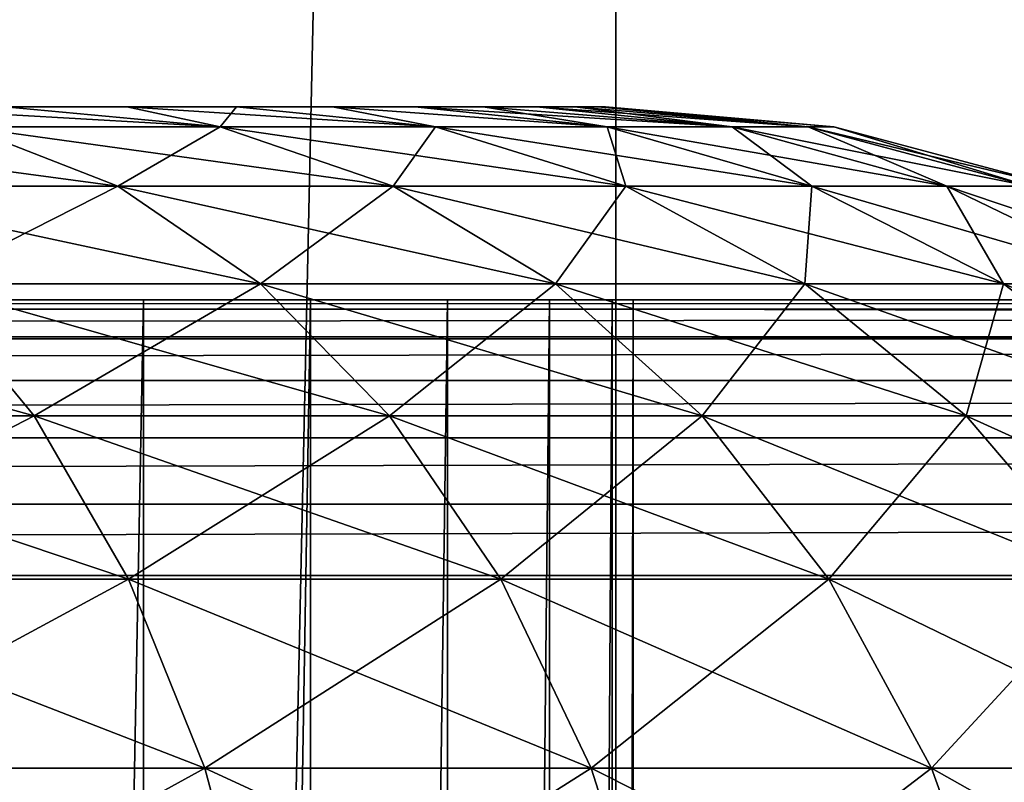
# Model space of a CAD drawing. Header units: millimetres. Extents: x -35 to 35, y -25 to 51.
# Tile 71 of 121: x 3.5 to 5.3, y 24.1 to 25.5. Entities that reach past the tile are written whole.
import ezdxf

# ---------------------------------------------------------------- set-up
doc = ezdxf.new("R2010")
doc.units = ezdxf.units.MM
doc.header["$LTSCALE"] = 65.185185
for name, color, linetype in [('100', 7, 'CONTINUOUS'), ('103', 7, 'CONTINUOUS'), ('106', 7, 'CONTINUOUS'), ('108', 7, 'CONTINUOUS'), ('110', 7, 'CONTINUOUS'), ('136', 7, 'CONTINUOUS'), ('137', 7, 'CONTINUOUS'), ('138', 7, 'CONTINUOUS'), ('30', 7, 'CONTINUOUS'), ('31', 7, 'CONTINUOUS'), ('97', 7, 'CONTINUOUS')]:
    doc.layers.add(name, color=color, linetype=linetype)

msp = doc.modelspace()

# ---------------------------------------------------------------- linework, layer by layer
at = {"layer": '100', "linetype": 'Continuous'}
for points in [[(-24.5, 25, 72.9), (24.5, 25, 72.9), (24.5, 25, -30.8929), (-24.5, 25, 72.9)], [(3.7111, 25, -13.4371), (-24.5, 25, 72.9), (4.0142, 25, -13.6858), (3.7111, 25, -13.4371)], [(3.3654, 25, -13.2522), (-24.5, 25, 72.9), (3.7111, 25, -13.4371), (3.3654, 25, -13.2522)], [(4.0142, 25, -13.6858), (-24.5, 25, 72.9), (24.5, 25, -30.8929), (4.0142, 25, -13.6858)], [(4.2629, 25, -13.9889), (4.0142, 25, -13.6858), (24.5, 25, -30.8929), (4.2629, 25, -13.9889)], [(4.4478, 25, -14.3346), (4.2629, 25, -13.9889), (24.5, 25, -30.8929), (4.4478, 25, -14.3346)], [(4.5616, 25, -14.7098), (4.4478, 25, -14.3346), (24.5, 25, -30.8929), (4.5616, 25, -14.7098)], [(4.6, 25, -15.1), (4.5616, 25, -14.7098), (24.5, 25, -30.8929), (4.6, 25, -15.1)], [(4.6, 25, -30.8929), (4.6, 25, -15.1), (24.5, 25, -30.8929), (4.6, 25, -30.8929)]]:
    msp.add_3dface(points, dxfattribs=at)
at = {"layer": '103', "linetype": 'Continuous'}
for points in [[(4.6, 25, -15.1), (4.6, 25, -30.8929), (4.6, 7, -15.1), (4.6, 25, -15.1)], [(4.6, 25, -30.8929), (4.6, 24.983, -31.0223), (4.6, 7, -15.1), (4.6, 25, -30.8929)], [(4.6, 24.983, -31.0223), (4.6, 24.933, -31.1429), (4.6, 7, -15.1), (4.6, 24.983, -31.0223)], [(4.6, 24.933, -31.1429), (4.6, 24.8536, -31.2464), (4.6, 7, -15.1), (4.6, 24.933, -31.1429)], [(4.6, 24.8536, -31.2464), (4.6, 23.1464, -32.9536), (4.6, 7, -15.1), (4.6, 24.8536, -31.2464)]]:
    msp.add_3dface(points, dxfattribs=at)
at = {"layer": '106', "linetype": 'Continuous'}
for points in [[(3.7111, 25, -13.4371), (3.7111, 7, -13.4371), (3.3654, 7, -13.2522), (3.7111, 25, -13.4371)], [(3.3654, 25, -13.2522), (3.7111, 25, -13.4371), (3.3654, 7, -13.2522), (3.3654, 25, -13.2522)], [(4.0142, 25, -13.6858), (4.0142, 7, -13.6858), (3.7111, 7, -13.4371), (4.0142, 25, -13.6858)], [(3.7111, 25, -13.4371), (4.0142, 25, -13.6858), (3.7111, 7, -13.4371), (3.7111, 25, -13.4371)], [(4.2629, 25, -13.9889), (4.2629, 7, -13.9889), (4.0142, 7, -13.6858), (4.2629, 25, -13.9889)], [(4.0142, 25, -13.6858), (4.2629, 25, -13.9889), (4.0142, 7, -13.6858), (4.0142, 25, -13.6858)], [(4.4478, 25, -14.3346), (4.4478, 7, -14.3346), (4.2629, 7, -13.9889), (4.4478, 25, -14.3346)], [(4.2629, 25, -13.9889), (4.4478, 25, -14.3346), (4.2629, 7, -13.9889), (4.2629, 25, -13.9889)], [(4.5616, 25, -14.7098), (4.5616, 7, -14.7098), (4.4478, 7, -14.3346), (4.5616, 25, -14.7098)], [(4.4478, 25, -14.3346), (4.5616, 25, -14.7098), (4.4478, 7, -14.3346), (4.4478, 25, -14.3346)], [(4.6, 25, -15.1), (4.6, 7, -15.1), (4.5616, 7, -14.7098), (4.6, 25, -15.1)], [(4.5616, 25, -14.7098), (4.6, 25, -15.1), (4.5616, 7, -14.7098), (4.5616, 25, -14.7098)]]:
    msp.add_3dface(points, dxfattribs=at)
at = {"layer": '108', "linetype": 'Continuous'}
for points in [[(24.5, 23.1464, -32.9536), (4.6, 23.1464, -32.9536), (24.5, 24.8536, -31.2464), (24.5, 23.1464, -32.9536)], [(4.6, 23.1464, -32.9536), (4.6, 24.8536, -31.2464), (24.5, 24.8536, -31.2464), (4.6, 23.1464, -32.9536)]]:
    msp.add_3dface(points, dxfattribs=at)
at = {"layer": '110', "linetype": 'Continuous'}
for points in [[(4.6, 25, -30.8929), (24.5, 25, -30.8929), (24.5, 24.983, -31.0223), (4.6, 25, -30.8929)], [(4.6, 24.983, -31.0223), (4.6, 25, -30.8929), (24.5, 24.983, -31.0223), (4.6, 24.983, -31.0223)], [(24.5, 24.9329, -31.143), (4.6, 24.983, -31.0223), (24.5, 24.983, -31.0223), (24.5, 24.9329, -31.143)], [(4.6, 24.933, -31.1429), (4.6, 24.983, -31.0223), (24.5, 24.9329, -31.143), (4.6, 24.933, -31.1429)], [(24.5, 24.8536, -31.2464), (4.6, 24.933, -31.1429), (24.5, 24.9329, -31.143), (24.5, 24.8536, -31.2464)], [(4.6, 24.8536, -31.2464), (4.6, 24.933, -31.1429), (24.5, 24.8536, -31.2464), (4.6, 24.8536, -31.2464)]]:
    msp.add_3dface(points, dxfattribs=at)
at = {"layer": '136', "color": 18, "linetype": 'Continuous', "true_color": 0x000000}
for points in [[(-4.536, 25.35, 7.5434), (-4.55, 25.35, 7.9), (4.536, 25.35, 7.5434), (-4.536, 25.35, 7.5434)], [(-4.536, 25.35, 8.2566), (4.55, 25.35, 7.9), (-4.55, 25.35, 7.9), (-4.536, 25.35, 8.2566)], [(-4.55, 25.35, 7.9), (4.55, 25.35, 7.9), (4.536, 25.35, 7.5434), (-4.55, 25.35, 7.9)], [(4.4941, 25.35, 7.189), (-4.536, 25.35, 7.5434), (4.536, 25.35, 7.5434), (4.4941, 25.35, 7.189)], [(-4.4941, 25.35, 7.189), (-4.536, 25.35, 7.5434), (4.4941, 25.35, 7.189), (-4.4941, 25.35, 7.189)], [(-4.4941, 25.35, 8.611), (4.536, 25.35, 8.2566), (-4.536, 25.35, 8.2566), (-4.4941, 25.35, 8.611)], [(4.536, 25.35, 8.2566), (4.55, 25.35, 7.9), (-4.536, 25.35, 8.2566), (4.536, 25.35, 8.2566)], [(4.4244, 25.35, 6.8385), (-4.4941, 25.35, 7.189), (4.4941, 25.35, 7.189), (4.4244, 25.35, 6.8385)], [(-4.4244, 25.35, 6.8385), (-4.4941, 25.35, 7.189), (4.4244, 25.35, 6.8385), (-4.4244, 25.35, 6.8385)], [(4.4941, 25.35, 8.611), (4.536, 25.35, 8.2566), (-4.4941, 25.35, 8.611), (4.4941, 25.35, 8.611)], [(-4.4244, 25.35, 8.9615), (4.4941, 25.35, 8.611), (-4.4941, 25.35, 8.611), (-4.4244, 25.35, 8.9615)], [(-4.3275, 25.35, 6.4945), (-4.4244, 25.35, 6.8385), (4.3275, 25.35, 6.4945), (-4.3275, 25.35, 6.4945)], [(4.3275, 25.35, 6.4945), (-4.4244, 25.35, 6.8385), (4.4244, 25.35, 6.8385), (4.3275, 25.35, 6.4945)], [(-4.3275, 25.35, 9.3055), (4.4244, 25.35, 8.9615), (-4.4244, 25.35, 8.9615), (-4.3275, 25.35, 9.3055)], [(4.4244, 25.35, 8.9615), (4.4941, 25.35, 8.611), (-4.4244, 25.35, 8.9615), (4.4244, 25.35, 8.9615)], [(-4.2038, 25.35, 6.1593), (-4.3275, 25.35, 6.4945), (4.2038, 25.35, 6.1593), (-4.2038, 25.35, 6.1593)], [(4.2038, 25.35, 6.1593), (-4.3275, 25.35, 6.4945), (4.3275, 25.35, 6.4945), (4.2038, 25.35, 6.1593)], [(4.3275, 25.35, 9.3055), (4.4244, 25.35, 8.9615), (-4.3275, 25.35, 9.3055), (4.3275, 25.35, 9.3055)], [(-4.2038, 25.35, 9.6407), (4.3275, 25.35, 9.3055), (-4.3275, 25.35, 9.3055), (-4.2038, 25.35, 9.6407)], [(-4.0543, 25.35, 5.8349), (-4.2038, 25.35, 6.1593), (4.0543, 25.35, 5.8349), (-4.0543, 25.35, 5.8349)], [(4.0543, 25.35, 5.8349), (-4.2038, 25.35, 6.1593), (4.2038, 25.35, 6.1593), (4.0543, 25.35, 5.8349)], [(4.2038, 25.35, 9.6407), (4.3275, 25.35, 9.3055), (-4.2038, 25.35, 9.6407), (4.2038, 25.35, 9.6407)], [(-4.0543, 25.35, 9.9651), (4.2038, 25.35, 9.6407), (-4.2038, 25.35, 9.6407), (-4.0543, 25.35, 9.9651)], [(-3.8798, 25.35, 5.5231), (-4.0543, 25.35, 5.8349), (3.8798, 25.35, 5.5231), (-3.8798, 25.35, 5.5231)], [(3.8798, 25.35, 5.5231), (-4.0543, 25.35, 5.8349), (4.0543, 25.35, 5.8349), (3.8798, 25.35, 5.5231)], [(-3.8798, 25.35, 10.2769), (4.0543, 25.35, 9.9651), (-4.0543, 25.35, 9.9651), (-3.8798, 25.35, 10.2769)], [(4.0543, 25.35, 9.9651), (4.2038, 25.35, 9.6407), (-4.0543, 25.35, 9.9651), (4.0543, 25.35, 9.9651)], [(-3.6812, 25.35, 5.2259), (-3.8798, 25.35, 5.5231), (3.6812, 25.35, 5.2259), (-3.6812, 25.35, 5.2259)], [(3.6812, 25.35, 5.2259), (-3.8798, 25.35, 5.5231), (3.8798, 25.35, 5.5231), (3.6812, 25.35, 5.2259)], [(3.8798, 25.35, 10.2769), (4.0543, 25.35, 9.9651), (-3.8798, 25.35, 10.2769), (3.8798, 25.35, 10.2769)], [(-3.6812, 25.35, 10.5741), (3.8798, 25.35, 10.2769), (-3.8798, 25.35, 10.2769), (-3.6812, 25.35, 10.5741)], [(3.4601, 25.35, 4.9453), (-3.6812, 25.35, 5.2259), (3.6812, 25.35, 5.2259), (3.4601, 25.35, 4.9453)], [(3.6812, 25.35, 10.5741), (3.8798, 25.35, 10.2769), (-3.6812, 25.35, 10.5741), (3.6812, 25.35, 10.5741)], [(-3.4601, 25.35, 10.8547), (3.6812, 25.35, 10.5741), (-3.6812, 25.35, 10.5741), (-3.4601, 25.35, 10.8547)], [(3.4601, 25.35, 10.8547), (3.6812, 25.35, 10.5741), (-3.4601, 25.35, 10.8547), (3.4601, 25.35, 10.8547)]]:
    msp.add_3dface(points, dxfattribs=at)
at = {"layer": '137', "color": 18, "linetype": 'Continuous', "true_color": 0x000000}
for points in [[(3.4601, 25.35, 10.8547), (3.2177, 25.35, 11.117), (3.8505, 25.314, 11.0326), (3.4601, 25.35, 10.8547)], [(3.8505, 25.314, 11.0326), (3.2177, 25.35, 11.117), (3.3881, 25.314, 11.5278), (3.8505, 25.314, 11.0326)], [(3.6812, 25.35, 10.5741), (3.4601, 25.35, 10.8547), (3.8505, 25.314, 11.0326), (3.6812, 25.35, 10.5741)], [(3.8798, 25.35, 10.2769), (3.6812, 25.35, 10.5741), (4.2412, 25.314, 10.4791), (3.8798, 25.35, 10.2769)], [(4.2412, 25.314, 10.4791), (3.6812, 25.35, 10.5741), (3.8505, 25.314, 11.0326), (4.2412, 25.314, 10.4791)], [(4.0543, 25.35, 9.9651), (3.8798, 25.35, 10.2769), (4.2412, 25.314, 10.4791), (4.0543, 25.35, 9.9651)], [(4.5529, 25.314, 9.8776), (4.0543, 25.35, 9.9651), (4.2412, 25.314, 10.4791), (4.5529, 25.314, 9.8776)], [(4.2038, 25.35, 9.6407), (4.0543, 25.35, 9.9651), (4.5529, 25.314, 9.8776), (4.2038, 25.35, 9.6407)], [(4.7798, 25.314, 9.2392), (4.2038, 25.35, 9.6407), (4.5529, 25.314, 9.8776), (4.7798, 25.314, 9.2392)], [(4.3275, 25.35, 9.3055), (4.2038, 25.35, 9.6407), (4.7798, 25.314, 9.2392), (4.3275, 25.35, 9.3055)], [(4.4244, 25.35, 8.9615), (4.3275, 25.35, 9.3055), (4.7798, 25.314, 9.2392), (4.4244, 25.35, 8.9615)], [(4.9176, 25.314, 8.5759), (4.4244, 25.35, 8.9615), (4.7798, 25.314, 9.2392), (4.9176, 25.314, 8.5759)], [(4.4941, 25.35, 8.611), (4.4244, 25.35, 8.9615), (4.9176, 25.314, 8.5759), (4.4941, 25.35, 8.611)], [(4.536, 25.35, 8.2566), (4.4941, 25.35, 8.611), (4.9176, 25.314, 8.5759), (4.536, 25.35, 8.2566)], [(4.9639, 25.314, 7.9), (4.536, 25.35, 8.2566), (4.9176, 25.314, 8.5759), (4.9639, 25.314, 7.9)], [(4.55, 25.35, 7.9), (4.536, 25.35, 8.2566), (4.9639, 25.314, 7.9), (4.55, 25.35, 7.9)], [(3.3881, 25.314, 11.5278), (2.8626, 25.314, 11.9553), (3.6643, 25.2061, 11.8235), (3.3881, 25.314, 11.5278)], [(3.6643, 25.2061, 11.8235), (2.8626, 25.314, 11.9553), (3.0959, 25.2061, 12.2859), (3.6643, 25.2061, 11.8235)], [(3.8505, 25.314, 11.0326), (3.3881, 25.314, 11.5278), (4.1644, 25.2061, 11.288), (3.8505, 25.314, 11.0326)], [(4.1644, 25.2061, 11.288), (3.3881, 25.314, 11.5278), (3.6643, 25.2061, 11.8235), (4.1644, 25.2061, 11.288)], [(4.2412, 25.314, 10.4791), (3.8505, 25.314, 11.0326), (4.5869, 25.2061, 10.6894), (4.2412, 25.314, 10.4791)], [(4.5869, 25.2061, 10.6894), (3.8505, 25.314, 11.0326), (4.1644, 25.2061, 11.288), (4.5869, 25.2061, 10.6894)], [(4.5529, 25.314, 9.8776), (4.2412, 25.314, 10.4791), (4.924, 25.2061, 10.0388), (4.5529, 25.314, 9.8776)], [(4.924, 25.2061, 10.0388), (4.2412, 25.314, 10.4791), (4.5869, 25.2061, 10.6894), (4.924, 25.2061, 10.0388)], [(4.7798, 25.314, 9.2392), (4.5529, 25.314, 9.8776), (5.1694, 25.2061, 9.3484), (4.7798, 25.314, 9.2392)], [(5.1694, 25.2061, 9.3484), (4.5529, 25.314, 9.8776), (4.924, 25.2061, 10.0388), (5.1694, 25.2061, 9.3484)], [(4.9176, 25.314, 8.5759), (4.7798, 25.314, 9.2392), (5.3185, 25.2061, 8.631), (4.9176, 25.314, 8.5759)], [(5.3185, 25.2061, 8.631), (4.7798, 25.314, 9.2392), (5.1694, 25.2061, 9.3484), (5.3185, 25.2061, 8.631)], [(4.9639, 25.314, 7.9), (4.9176, 25.314, 8.5759), (5.3685, 25.2061, 7.9), (4.9639, 25.314, 7.9)], [(5.3685, 25.2061, 7.9), (4.9176, 25.314, 8.5759), (5.3185, 25.2061, 8.631), (5.3685, 25.2061, 7.9)], [(3.9234, 25.0295, 12.101), (3.0959, 25.2061, 12.2859), (3.3149, 25.0295, 12.5961), (3.9234, 25.0295, 12.101)], [(3.6643, 25.2061, 11.8235), (3.0959, 25.2061, 12.2859), (3.9234, 25.0295, 12.101), (3.6643, 25.2061, 11.8235)], [(4.1644, 25.2061, 11.288), (3.6643, 25.2061, 11.8235), (4.4589, 25.0295, 11.5276), (4.1644, 25.2061, 11.288)], [(4.4589, 25.0295, 11.5276), (3.6643, 25.2061, 11.8235), (3.9234, 25.0295, 12.101), (4.4589, 25.0295, 11.5276)], [(4.9114, 25.0295, 10.8867), (4.1644, 25.2061, 11.288), (4.4589, 25.0295, 11.5276), (4.9114, 25.0295, 10.8867)], [(4.5869, 25.2061, 10.6894), (4.1644, 25.2061, 11.288), (4.9114, 25.0295, 10.8867), (4.5869, 25.2061, 10.6894)], [(5.2723, 25.0295, 10.1901), (4.5869, 25.2061, 10.6894), (4.9114, 25.0295, 10.8867), (5.2723, 25.0295, 10.1901)], [(4.924, 25.2061, 10.0388), (4.5869, 25.2061, 10.6894), (5.2723, 25.0295, 10.1901), (4.924, 25.2061, 10.0388)], [(5.535, 25.0295, 9.4508), (4.924, 25.2061, 10.0388), (5.2723, 25.0295, 10.1901), (5.535, 25.0295, 9.4508)], [(5.1694, 25.2061, 9.3484), (4.924, 25.2061, 10.0388), (5.535, 25.0295, 9.4508), (5.1694, 25.2061, 9.3484)], [(5.3185, 25.2061, 8.631), (5.1694, 25.2061, 9.3484), (5.6946, 25.0295, 8.6827), (5.3185, 25.2061, 8.631)], [(5.6946, 25.0295, 8.6827), (5.1694, 25.2061, 9.3484), (5.535, 25.0295, 9.4508), (5.6946, 25.0295, 8.6827)], [(3.3149, 25.0295, 12.5961), (2.6445, 25.0295, 13.0037), (3.5128, 24.7896, 12.8765), (3.3149, 25.0295, 12.5961)], [(3.5128, 24.7896, 12.8765), (2.6445, 25.0295, 13.0037), (2.8024, 24.7896, 13.3085), (3.5128, 24.7896, 12.8765)], [(3.9234, 25.0295, 12.101), (3.3149, 25.0295, 12.5961), (4.1577, 24.7896, 12.3518), (3.9234, 25.0295, 12.101)], [(4.1577, 24.7896, 12.3518), (3.3149, 25.0295, 12.5961), (3.5128, 24.7896, 12.8765), (4.1577, 24.7896, 12.3518)], [(4.4589, 25.0295, 11.5276), (3.9234, 25.0295, 12.101), (4.7252, 24.7896, 11.7442), (4.4589, 25.0295, 11.5276)], [(4.7252, 24.7896, 11.7442), (3.9234, 25.0295, 12.101), (4.1577, 24.7896, 12.3518), (4.7252, 24.7896, 11.7442)], [(5.2046, 24.7896, 11.065), (4.4589, 25.0295, 11.5276), (4.7252, 24.7896, 11.7442), (5.2046, 24.7896, 11.065)], [(4.9114, 25.0295, 10.8867), (4.4589, 25.0295, 11.5276), (5.2046, 24.7896, 11.065), (4.9114, 25.0295, 10.8867)], [(5.5871, 24.7896, 10.3268), (4.9114, 25.0295, 10.8867), (5.2046, 24.7896, 11.065), (5.5871, 24.7896, 10.3268)], [(5.2723, 25.0295, 10.1901), (4.9114, 25.0295, 10.8867), (5.5871, 24.7896, 10.3268), (5.2723, 25.0295, 10.1901)], [(5.535, 25.0295, 9.4508), (5.2723, 25.0295, 10.1901), (5.8655, 24.7896, 9.5434), (5.535, 25.0295, 9.4508)], [(5.8655, 24.7896, 9.5434), (5.2723, 25.0295, 10.1901), (5.5871, 24.7896, 10.3268), (5.8655, 24.7896, 9.5434)], [(3.5128, 24.7896, 12.8765), (2.8024, 24.7896, 13.3085), (3.6837, 24.4937, 13.1186), (3.5128, 24.7896, 12.8765)], [(3.6837, 24.4937, 13.1186), (2.8024, 24.7896, 13.3085), (2.9388, 24.4937, 13.5715), (3.6837, 24.4937, 13.1186)], [(4.1577, 24.7896, 12.3518), (3.5128, 24.7896, 12.8765), (4.3599, 24.4937, 12.5684), (4.1577, 24.7896, 12.3518)], [(4.3599, 24.4937, 12.5684), (3.5128, 24.7896, 12.8765), (3.6837, 24.4937, 13.1186), (4.3599, 24.4937, 12.5684)], [(4.7252, 24.7896, 11.7442), (4.1577, 24.7896, 12.3518), (4.955, 24.4937, 11.9312), (4.7252, 24.7896, 11.7442)], [(4.955, 24.4937, 11.9312), (4.1577, 24.7896, 12.3518), (4.3599, 24.4937, 12.5684), (4.955, 24.4937, 11.9312)], [(5.2046, 24.7896, 11.065), (4.7252, 24.7896, 11.7442), (5.4578, 24.4937, 11.2189), (5.2046, 24.7896, 11.065)], [(5.4578, 24.4937, 11.2189), (4.7252, 24.7896, 11.7442), (4.955, 24.4937, 11.9312), (5.4578, 24.4937, 11.2189)], [(5.5871, 24.7896, 10.3268), (5.2046, 24.7896, 11.065), (5.8589, 24.4937, 10.4449), (5.5871, 24.7896, 10.3268)], [(5.8589, 24.4937, 10.4449), (5.2046, 24.7896, 11.065), (5.4578, 24.4937, 11.2189), (5.8589, 24.4937, 10.4449)], [(3.6837, 24.4937, 13.1186), (2.9388, 24.4937, 13.5715), (3.8223, 24.1507, 13.3149), (3.6837, 24.4937, 13.1186)], [(3.8223, 24.1507, 13.3149), (2.9388, 24.4937, 13.5715), (3.0493, 24.1507, 13.7849), (3.8223, 24.1507, 13.3149)], [(4.3599, 24.4937, 12.5684), (3.6837, 24.4937, 13.1186), (4.524, 24.1507, 12.744), (4.3599, 24.4937, 12.5684)], [(4.524, 24.1507, 12.744), (3.6837, 24.4937, 13.1186), (3.8223, 24.1507, 13.3149), (4.524, 24.1507, 12.744)], [(5.1414, 24.1507, 12.0829), (4.3599, 24.4937, 12.5684), (4.524, 24.1507, 12.744), (5.1414, 24.1507, 12.0829)], [(4.955, 24.4937, 11.9312), (4.3599, 24.4937, 12.5684), (5.1414, 24.1507, 12.0829), (4.955, 24.4937, 11.9312)], [(5.4578, 24.4937, 11.2189), (4.955, 24.4937, 11.9312), (5.6631, 24.1507, 11.3438), (5.4578, 24.4937, 11.2189)], [(5.6631, 24.1507, 11.3438), (4.955, 24.4937, 11.9312), (5.1414, 24.1507, 12.0829), (5.6631, 24.1507, 11.3438)], [(3.8223, 24.1507, 13.3149), (3.0493, 24.1507, 13.7849), (3.9244, 23.7712, 13.4596), (3.8223, 24.1507, 13.3149)], [(3.9244, 23.7712, 13.4596), (3.0493, 24.1507, 13.7849), (3.1308, 23.7712, 13.9422), (3.9244, 23.7712, 13.4596)], [(4.524, 24.1507, 12.744), (3.8223, 24.1507, 13.3149), (4.6449, 23.7712, 12.8734), (4.524, 24.1507, 12.744)], [(4.6449, 23.7712, 12.8734), (3.8223, 24.1507, 13.3149), (3.9244, 23.7712, 13.4596), (4.6449, 23.7712, 12.8734)], [(5.1414, 24.1507, 12.0829), (4.524, 24.1507, 12.744), (5.2788, 23.7712, 12.1946), (5.1414, 24.1507, 12.0829)], [(5.2788, 23.7712, 12.1946), (4.524, 24.1507, 12.744), (4.6449, 23.7712, 12.8734), (5.2788, 23.7712, 12.1946)], [(5.6631, 24.1507, 11.3438), (5.1414, 24.1507, 12.0829), (5.8144, 23.7712, 11.4358), (5.6631, 24.1507, 11.3438)], [(5.8144, 23.7712, 11.4358), (5.1414, 24.1507, 12.0829), (5.2788, 23.7712, 12.1946), (5.8144, 23.7712, 11.4358)]]:
    msp.add_3dface(points, dxfattribs=at)
at = {"layer": '138', "color": 18, "linetype": 'Continuous', "true_color": 0x000000}
for points in [[(3.3881, 25.314, 4.2722), (3.4601, 25.35, 4.9453), (3.8505, 25.314, 4.7674), (3.3881, 25.314, 4.2722)], [(3.4601, 25.35, 4.9453), (3.6812, 25.35, 5.2259), (3.8505, 25.314, 4.7674), (3.4601, 25.35, 4.9453)], [(3.6812, 25.35, 5.2259), (3.8798, 25.35, 5.5231), (3.8505, 25.314, 4.7674), (3.6812, 25.35, 5.2259)], [(3.8505, 25.314, 4.7674), (3.8798, 25.35, 5.5231), (4.2412, 25.314, 5.3209), (3.8505, 25.314, 4.7674)], [(3.8798, 25.35, 5.5231), (4.0543, 25.35, 5.8349), (4.2412, 25.314, 5.3209), (3.8798, 25.35, 5.5231)], [(4.2412, 25.314, 5.3209), (4.0543, 25.35, 5.8349), (4.5529, 25.314, 5.9224), (4.2412, 25.314, 5.3209)], [(4.0543, 25.35, 5.8349), (4.2038, 25.35, 6.1593), (4.5529, 25.314, 5.9224), (4.0543, 25.35, 5.8349)], [(4.2038, 25.35, 6.1593), (4.3275, 25.35, 6.4945), (4.5529, 25.314, 5.9224), (4.2038, 25.35, 6.1593)], [(4.5529, 25.314, 5.9224), (4.3275, 25.35, 6.4945), (4.7798, 25.314, 6.5608), (4.5529, 25.314, 5.9224)], [(4.3275, 25.35, 6.4945), (4.4244, 25.35, 6.8385), (4.7798, 25.314, 6.5608), (4.3275, 25.35, 6.4945)], [(4.4244, 25.35, 6.8385), (4.4941, 25.35, 7.189), (4.7798, 25.314, 6.5608), (4.4244, 25.35, 6.8385)], [(4.7798, 25.314, 6.5608), (4.4941, 25.35, 7.189), (4.9176, 25.314, 7.2241), (4.7798, 25.314, 6.5608)], [(4.4941, 25.35, 7.189), (4.536, 25.35, 7.5434), (4.9176, 25.314, 7.2241), (4.4941, 25.35, 7.189)], [(4.536, 25.35, 7.5434), (4.55, 25.35, 7.9), (4.9176, 25.314, 7.2241), (4.536, 25.35, 7.5434)], [(4.55, 25.35, 7.9), (4.9639, 25.314, 7.9), (4.9176, 25.314, 7.2241), (4.55, 25.35, 7.9)], [(3.0959, 25.2061, 3.5141), (3.3881, 25.314, 4.2722), (3.6643, 25.2061, 3.9765), (3.0959, 25.2061, 3.5141)], [(3.3881, 25.314, 4.2722), (3.8505, 25.314, 4.7674), (3.6643, 25.2061, 3.9765), (3.3881, 25.314, 4.2722)], [(3.6643, 25.2061, 3.9765), (3.8505, 25.314, 4.7674), (4.1644, 25.2061, 4.512), (3.6643, 25.2061, 3.9765)], [(3.8505, 25.314, 4.7674), (4.2412, 25.314, 5.3209), (4.1644, 25.2061, 4.512), (3.8505, 25.314, 4.7674)], [(4.1644, 25.2061, 4.512), (4.2412, 25.314, 5.3209), (4.5869, 25.2061, 5.1106), (4.1644, 25.2061, 4.512)], [(4.2412, 25.314, 5.3209), (4.5529, 25.314, 5.9224), (4.5869, 25.2061, 5.1106), (4.2412, 25.314, 5.3209)], [(4.5529, 25.314, 5.9224), (4.7798, 25.314, 6.5608), (4.924, 25.2061, 5.7612), (4.5529, 25.314, 5.9224)], [(4.5869, 25.2061, 5.1106), (4.5529, 25.314, 5.9224), (4.924, 25.2061, 5.7612), (4.5869, 25.2061, 5.1106)], [(4.7798, 25.314, 6.5608), (4.9176, 25.314, 7.2241), (5.1694, 25.2061, 6.4516), (4.7798, 25.314, 6.5608)], [(4.924, 25.2061, 5.7612), (4.7798, 25.314, 6.5608), (5.1694, 25.2061, 6.4516), (4.924, 25.2061, 5.7612)], [(4.9176, 25.314, 7.2241), (4.9639, 25.314, 7.9), (5.3185, 25.2061, 7.169), (4.9176, 25.314, 7.2241)], [(5.1694, 25.2061, 6.4516), (4.9176, 25.314, 7.2241), (5.3185, 25.2061, 7.169), (5.1694, 25.2061, 6.4516)], [(4.9639, 25.314, 7.9), (5.3685, 25.2061, 7.9), (5.3185, 25.2061, 7.169), (4.9639, 25.314, 7.9)], [(3.0959, 25.2061, 3.5141), (3.6643, 25.2061, 3.9765), (3.3149, 25.0295, 3.2039), (3.0959, 25.2061, 3.5141)], [(3.3149, 25.0295, 3.2039), (3.6643, 25.2061, 3.9765), (3.9234, 25.0295, 3.699), (3.3149, 25.0295, 3.2039)], [(3.6643, 25.2061, 3.9765), (4.1644, 25.2061, 4.512), (3.9234, 25.0295, 3.699), (3.6643, 25.2061, 3.9765)], [(3.9234, 25.0295, 3.699), (4.1644, 25.2061, 4.512), (4.4589, 25.0295, 4.2724), (3.9234, 25.0295, 3.699)], [(4.1644, 25.2061, 4.512), (4.5869, 25.2061, 5.1106), (4.4589, 25.0295, 4.2724), (4.1644, 25.2061, 4.512)], [(4.4589, 25.0295, 4.2724), (4.5869, 25.2061, 5.1106), (4.9114, 25.0295, 4.9133), (4.4589, 25.0295, 4.2724)], [(4.5869, 25.2061, 5.1106), (4.924, 25.2061, 5.7612), (4.9114, 25.0295, 4.9133), (4.5869, 25.2061, 5.1106)], [(4.9114, 25.0295, 4.9133), (4.924, 25.2061, 5.7612), (5.2723, 25.0295, 5.6099), (4.9114, 25.0295, 4.9133)], [(4.924, 25.2061, 5.7612), (5.1694, 25.2061, 6.4516), (5.2723, 25.0295, 5.6099), (4.924, 25.2061, 5.7612)], [(5.1694, 25.2061, 6.4516), (5.3185, 25.2061, 7.169), (5.535, 25.0295, 6.3492), (5.1694, 25.2061, 6.4516)], [(5.2723, 25.0295, 5.6099), (5.1694, 25.2061, 6.4516), (5.535, 25.0295, 6.3492), (5.2723, 25.0295, 5.6099)], [(2.8024, 24.7896, 2.4915), (3.3149, 25.0295, 3.2039), (3.5128, 24.7896, 2.9235), (2.8024, 24.7896, 2.4915)], [(3.3149, 25.0295, 3.2039), (3.9234, 25.0295, 3.699), (3.5128, 24.7896, 2.9235), (3.3149, 25.0295, 3.2039)], [(3.5128, 24.7896, 2.9235), (3.9234, 25.0295, 3.699), (4.1577, 24.7896, 3.4482), (3.5128, 24.7896, 2.9235)], [(3.9234, 25.0295, 3.699), (4.4589, 25.0295, 4.2724), (4.1577, 24.7896, 3.4482), (3.9234, 25.0295, 3.699)], [(4.1577, 24.7896, 3.4482), (4.4589, 25.0295, 4.2724), (4.7252, 24.7896, 4.0558), (4.1577, 24.7896, 3.4482)], [(4.4589, 25.0295, 4.2724), (4.9114, 25.0295, 4.9133), (4.7252, 24.7896, 4.0558), (4.4589, 25.0295, 4.2724)], [(4.7252, 24.7896, 4.0558), (4.9114, 25.0295, 4.9133), (5.2046, 24.7896, 4.735), (4.7252, 24.7896, 4.0558)], [(4.9114, 25.0295, 4.9133), (5.2723, 25.0295, 5.6099), (5.2046, 24.7896, 4.735), (4.9114, 25.0295, 4.9133)], [(5.2046, 24.7896, 4.735), (5.2723, 25.0295, 5.6099), (5.5871, 24.7896, 5.4732), (5.2046, 24.7896, 4.735)], [(5.2723, 25.0295, 5.6099), (5.535, 25.0295, 6.3492), (5.5871, 24.7896, 5.4732), (5.2723, 25.0295, 5.6099)], [(2.8024, 24.7896, 2.4915), (3.5128, 24.7896, 2.9235), (2.9388, 24.4937, 2.2285), (2.8024, 24.7896, 2.4915)], [(2.9388, 24.4937, 2.2285), (3.5128, 24.7896, 2.9235), (3.6837, 24.4937, 2.6814), (2.9388, 24.4937, 2.2285)], [(3.5128, 24.7896, 2.9235), (4.1577, 24.7896, 3.4482), (3.6837, 24.4937, 2.6814), (3.5128, 24.7896, 2.9235)], [(3.6837, 24.4937, 2.6814), (4.1577, 24.7896, 3.4482), (4.3599, 24.4937, 3.2316), (3.6837, 24.4937, 2.6814)], [(4.1577, 24.7896, 3.4482), (4.7252, 24.7896, 4.0558), (4.3599, 24.4937, 3.2316), (4.1577, 24.7896, 3.4482)], [(4.3599, 24.4937, 3.2316), (4.7252, 24.7896, 4.0558), (4.955, 24.4937, 3.8688), (4.3599, 24.4937, 3.2316)], [(4.7252, 24.7896, 4.0558), (5.2046, 24.7896, 4.735), (4.955, 24.4937, 3.8688), (4.7252, 24.7896, 4.0558)], [(4.955, 24.4937, 3.8688), (5.2046, 24.7896, 4.735), (5.4578, 24.4937, 4.5811), (4.955, 24.4937, 3.8688)], [(5.2046, 24.7896, 4.735), (5.5871, 24.7896, 5.4732), (5.4578, 24.4937, 4.5811), (5.2046, 24.7896, 4.735)], [(2.9388, 24.4937, 2.2285), (3.6837, 24.4937, 2.6814), (3.0493, 24.1507, 2.0151), (2.9388, 24.4937, 2.2285)], [(3.0493, 24.1507, 2.0151), (3.6837, 24.4937, 2.6814), (3.8223, 24.1507, 2.4851), (3.0493, 24.1507, 2.0151)], [(3.6837, 24.4937, 2.6814), (4.3599, 24.4937, 3.2316), (3.8223, 24.1507, 2.4851), (3.6837, 24.4937, 2.6814)], [(3.8223, 24.1507, 2.4851), (4.3599, 24.4937, 3.2316), (4.524, 24.1507, 3.056), (3.8223, 24.1507, 2.4851)], [(4.3599, 24.4937, 3.2316), (4.955, 24.4937, 3.8688), (4.524, 24.1507, 3.056), (4.3599, 24.4937, 3.2316)], [(4.524, 24.1507, 3.056), (4.955, 24.4937, 3.8688), (5.1414, 24.1507, 3.7171), (4.524, 24.1507, 3.056)], [(4.955, 24.4937, 3.8688), (5.4578, 24.4937, 4.5811), (5.1414, 24.1507, 3.7171), (4.955, 24.4937, 3.8688)], [(5.1414, 24.1507, 3.7171), (5.4578, 24.4937, 4.5811), (5.6631, 24.1507, 4.4562), (5.1414, 24.1507, 3.7171)], [(3.0493, 24.1507, 2.0151), (3.8223, 24.1507, 2.4851), (3.1308, 23.7712, 1.8578), (3.0493, 24.1507, 2.0151)], [(3.1308, 23.7712, 1.8578), (3.8223, 24.1507, 2.4851), (3.9244, 23.7712, 2.3404), (3.1308, 23.7712, 1.8578)], [(3.8223, 24.1507, 2.4851), (4.524, 24.1507, 3.056), (3.9244, 23.7712, 2.3404), (3.8223, 24.1507, 2.4851)], [(3.9244, 23.7712, 2.3404), (4.524, 24.1507, 3.056), (4.6449, 23.7712, 2.9266), (3.9244, 23.7712, 2.3404)], [(4.524, 24.1507, 3.056), (5.1414, 24.1507, 3.7171), (4.6449, 23.7712, 2.9266), (4.524, 24.1507, 3.056)], [(4.6449, 23.7712, 2.9266), (5.1414, 24.1507, 3.7171), (5.2788, 23.7712, 3.6054), (4.6449, 23.7712, 2.9266)], [(5.1414, 24.1507, 3.7171), (5.6631, 24.1507, 4.4562), (5.2788, 23.7712, 3.6054), (5.1414, 24.1507, 3.7171)]]:
    msp.add_3dface(points, dxfattribs=at)
at = {"layer": '30', "color": 250, "linetype": 'Continuous', "true_color": 0x1c1c1c}
for points in [[(4.5684, 50.7006, -103.1), (3.0505, -18.8668, -103.1), (3.0505, 50.8668, -103.1), (4.5684, 50.7006, -103.1)], [(4.5684, -18.7006, -103.1), (3.0505, -18.8668, -103.1), (4.5684, 50.7006, -103.1), (4.5684, -18.7006, -103.1)], [(6.0777, 50.4683, -103.1), (4.5684, -18.7006, -103.1), (4.5684, 50.7006, -103.1), (6.0777, 50.4683, -103.1)], [(6.0777, -18.4683, -103.1), (4.5684, -18.7006, -103.1), (6.0777, 50.4683, -103.1), (6.0777, -18.4683, -103.1)]]:
    msp.add_3dface(points, dxfattribs=at)
at = {"layer": '31', "color": 250, "linetype": 'Continuous', "true_color": 0x1c1c1c}
for points in [[(32.4194, 27.7997, -88.1), (-33.3244, 24.9293, -88.1), (33.3244, 24.9293, -88.1), (32.4194, 27.7997, -88.1)], [(-32.4194, 27.7997, -88.1), (-33.3244, 24.9293, -88.1), (32.4194, 27.7997, -88.1), (-32.4194, 27.7997, -88.1)], [(33.3244, 24.9293, -88.1), (-33.9759, 21.9909, -88.1), (33.9759, 21.9909, -88.1), (33.3244, 24.9293, -88.1)], [(-33.3244, 24.9293, -88.1), (-33.9759, 21.9909, -88.1), (33.3244, 24.9293, -88.1), (-33.3244, 24.9293, -88.1)]]:
    msp.add_3dface(points, dxfattribs=at)
at = {"layer": '97', "linetype": 'Continuous'}
for points in [[(24.5, 25, 72.9), (-24.6294, 24.983, 72.9), (24.6294, 24.983, 72.9), (24.5, 25, 72.9)], [(-24.5, 25, 72.9), (-24.6294, 24.983, 72.9), (24.5, 25, 72.9), (-24.5, 25, 72.9)], [(24.6294, 24.983, 72.9), (-24.75, 24.933, 72.9), (24.75, 24.933, 72.9), (24.6294, 24.983, 72.9)], [(-24.6294, 24.983, 72.9), (-24.75, 24.933, 72.9), (24.6294, 24.983, 72.9), (-24.6294, 24.983, 72.9)], [(24.75, 24.933, 72.9), (-24.8536, 24.8536, 72.9), (24.8536, 24.8536, 72.9), (24.75, 24.933, 72.9)], [(-24.75, 24.933, 72.9), (-24.8536, 24.8536, 72.9), (24.75, 24.933, 72.9), (-24.75, 24.933, 72.9)], [(24.8536, 24.8536, 72.9), (-24.933, 24.75, 72.9), (24.933, 24.75, 72.9), (24.8536, 24.8536, 72.9)], [(-24.8536, 24.8536, 72.9), (-24.933, 24.75, 72.9), (24.8536, 24.8536, 72.9), (-24.8536, 24.8536, 72.9)], [(24.933, 24.75, 72.9), (-24.983, 24.6294, 72.9), (24.983, 24.6294, 72.9), (24.933, 24.75, 72.9)], [(-24.933, 24.75, 72.9), (-24.983, 24.6294, 72.9), (24.933, 24.75, 72.9), (-24.933, 24.75, 72.9)], [(-25, 24.5, 72.9), (25, 24.5, 72.9), (24.983, 24.6294, 72.9), (-25, 24.5, 72.9)], [(-24.983, 24.6294, 72.9), (-25, 24.5, 72.9), (24.983, 24.6294, 72.9), (-24.983, 24.6294, 72.9)], [(-25, -24.5, 72.9), (25, 24.5, 72.9), (-25, 24.5, 72.9), (-25, -24.5, 72.9)], [(25, -24.5, 72.9), (25, 24.5, 72.9), (-25, -24.5, 72.9), (25, -24.5, 72.9)]]:
    msp.add_3dface(points, dxfattribs=at)

doc.saveas('drawing.dxf')
